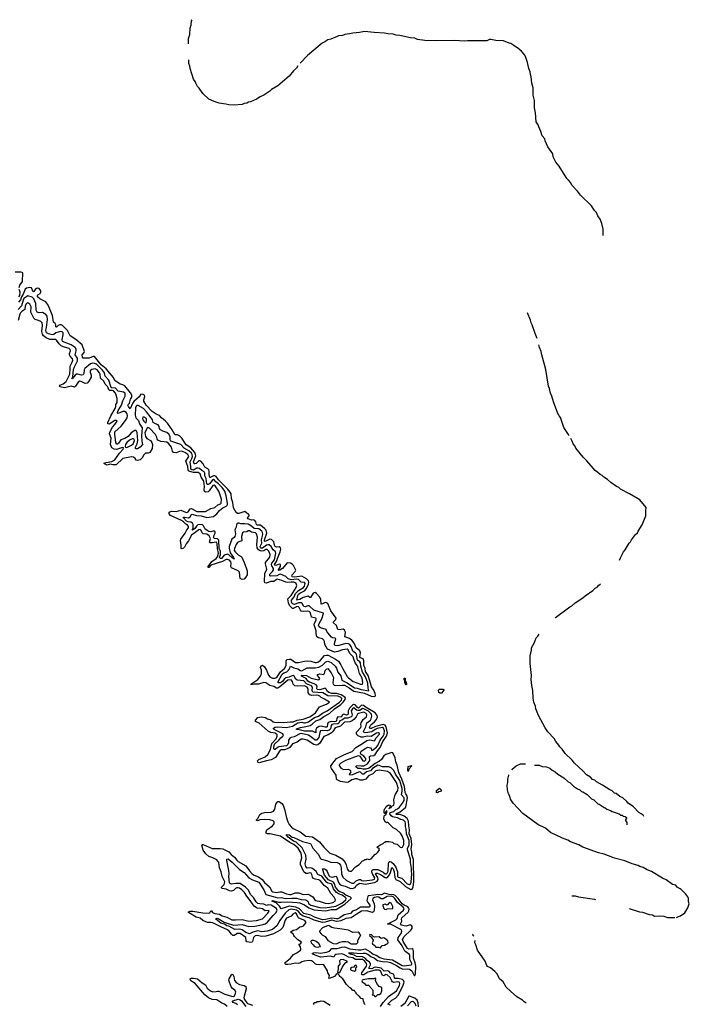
# Model space of a CAD drawing. Extents: x 2470790 to 2659118, y 702284 to 849036.
# Tile 98 of 154: x 2525992 to 2536060, y 806693 to 821490. Entities that reach past the tile are written whole.
import ezdxf

# ---------------------------------------------------------------- set-up
doc = ezdxf.new("R2010")
doc.units = 0

msp = doc.modelspace()

# ---------------------------------------------------------------- linework, layer by layer
at = {"layer": '0CON10XD'}
for points in [[(2528531, 821126), (2528531, 821205), (2528552, 821268), (2528555, 821365), (2528572, 821408), (2528575, 821475), (2528583, 821490)], [(2534763, 818248), (2534765, 818255), (2534764, 818344), (2534746, 818426), (2534721, 818491), (2534685, 818544), (2534663, 818593), (2534635, 818623), (2534591, 818691), (2534422, 818855), (2534381, 818911), (2534295, 819005), (2534278, 819038), (2534246, 819076), (2534218, 819105), (2534101, 819291), (2534055, 819348), (2534015, 819429), (2534006, 819476), (2533935, 819580), (2533895, 819668), (2533888, 819698), (2533850, 819745), (2533829, 819809), (2533795, 819881), (2533789, 819909), (2533755, 819955), (2533748, 820088), (2533733, 820165), (2533730, 820275), (2533712, 820355), (2533710, 820465), (2533692, 820535), (2533682, 820632), (2533671, 820665), (2533667, 820707), (2533645, 820757), (2533628, 820848), (2533604, 820924), (2533587, 820957), (2533539, 821019), (2533515, 821033), (2533478, 821068), (2533456, 821075), (2533424, 821104), (2533375, 821131), (2533351, 821135), (2533265, 821171), (2533150, 821175), (2533075, 821192), (2533055, 821191), (2533015, 821171), (2532725, 821172), (2532675, 821165), (2532535, 821175), (2532265, 821173), (2532082, 821175), (2531975, 821194), (2531931, 821211), (2531868, 821215), (2531710, 821250), (2531650, 821255), (2531605, 821271), (2531528, 821275), (2531475, 821289), (2531320, 821295), (2531175, 821311), (2531102, 821295), (2531001, 821289), (2530952, 821275), (2530883, 821267), (2530845, 821254), (2530785, 821249), (2530765, 821235), (2530669, 821195), (2530625, 821186), (2530580, 821155), (2530541, 821139), (2530318, 820952), (2530208, 820835)], [(2530173, 820794), (2530155, 820761), (2530111, 820719), (2530045, 820641), (2529872, 820495), (2529777, 820443), (2529755, 820418), (2529665, 820357), (2529609, 820331), (2529555, 820296), (2529461, 820255), (2529430, 820250), (2529405, 820235), (2529365, 820229), (2529339, 820215), (2529214, 820204), (2529135, 820208), (2529091, 820221), (2528993, 820235), (2528915, 820258), (2528836, 820295), (2528745, 820382), (2528692, 820462), (2528665, 820485), (2528638, 820535), (2528631, 820561), (2528605, 820596), (2528557, 820755), (2528551, 820791), (2528535, 820832), (2528534, 820889)], [(2525983, 817467), (2525995, 817500), (2526033, 817555), (2526037, 817685), (2526016, 817696), (2525925, 817695)], [(2530327, 812825), (2530252, 812808), (2530202, 812775), (2530158, 812765), (2530174, 812835), (2530184, 812855), (2530205, 812872), (2530275, 812905), (2530305, 812943), (2530334, 813005), (2530337, 813035), (2530332, 813055), (2530306, 813086), (2530235, 813128), (2530125, 813112), (2530089, 813119), (2530084, 813125), (2530091, 813145), (2530135, 813195), (2530142, 813215), (2530109, 813289), (2530090, 813310), (2530065, 813322), (2530015, 813330), (2529945, 813243), (2529905, 813217), (2529882, 813212), (2529877, 813215), (2529881, 813225), (2529912, 813275), (2529912, 813305), (2529895, 813310), (2529845, 813288), (2529830, 813295), (2529824, 813305), (2529853, 813347), (2529868, 813392), (2529909, 813495), (2529917, 813535), (2529912, 813555), (2529895, 813566), (2529855, 813565), (2529835, 813575), (2529824, 813595), (2529814, 813645), (2529777, 813677), (2529755, 813681), (2529685, 813648), (2529675, 813653), (2529674, 813675), (2529708, 813775), (2529697, 813817), (2529675, 813845), (2529615, 813893), (2529565, 813896), (2529555, 813902), (2529541, 813945), (2529525, 813966), (2529505, 813972), (2529475, 813969), (2529425, 813991), (2529418, 814005), (2529444, 814035), (2529444, 814045), (2529434, 814055), (2529375, 814097), (2529285, 814069), (2529265, 814071), (2529245, 814084), (2529206, 814155), (2529197, 814235), (2529179, 814295), (2529170, 814365), (2529158, 814388), (2529118, 814438), (2528979, 814575), (2528945, 814625), (2528925, 814636), (2528905, 814637), (2528855, 814608), (2528851, 814611), (2528839, 814655), (2528842, 814705), (2528836, 814725), (2528821, 814741), (2528775, 814765), (2528751, 814815), (2528715, 814857), (2528702, 814862), (2528685, 814859), (2528645, 814822), (2528625, 814814), (2528615, 814816), (2528606, 814845), (2528638, 814935), (2528636, 814956), (2528623, 814985), (2528566, 815056), (2528495, 815101), (2528429, 815199), (2528397, 815237), (2528365, 815252), (2528335, 815251), (2528325, 815256), (2528287, 815327), (2528216, 815425), (2528185, 815455), (2528125, 815505), (2528095, 815543), (2528045, 815564), (2527985, 815601), (2527896, 815695), (2527860, 815755), (2527858, 815775), (2527874, 815825), (2527867, 815847), (2527849, 815859), (2527815, 815861), (2527790, 815820), (2527709, 815751), (2527689, 815721), (2527655, 815640), (2527626, 815676), (2527620, 815695), (2527622, 815705), (2527642, 815728), (2527660, 815785), (2527678, 815815), (2527676, 815846), (2527660, 815880), (2527575, 815987), (2527545, 816005), (2527505, 816015), (2527425, 816068), (2527401, 816115), (2527292, 816242), (2527215, 816305), (2527115, 816426), (2527095, 816427), (2527035, 816405), (2526945, 816401), (2526935, 816418), (2526933, 816455), (2526962, 816488), (2526968, 816505), (2526933, 816605), (2526834, 816684), (2526750, 816740), (2526710, 816820), (2526635, 816895), (2526615, 816905), (2526595, 816905), (2526569, 816895), (2526545, 816870), (2526535, 816873), (2526536, 816905), (2526526, 816925), (2526501, 816945), (2526484, 817045), (2526419, 817199), (2526385, 817249), (2526345, 817271), (2526295, 817293), (2526262, 817325), (2526258, 817345), (2526263, 817357), (2526302, 817375), (2526311, 817395), (2526308, 817415), (2526285, 817448), (2526265, 817454), (2526245, 817448), (2526224, 817435), (2526206, 817404), (2526195, 817402), (2526168, 817458), (2526145, 817466), (2526095, 817456), (2526072, 817438), (2526045, 817367), (2526017, 817323), (2526005, 817280), (2525975, 817243)], [(2525981, 817325), (2525994, 817345), (2525999, 817395), (2525985, 817435)], [(2526605, 816802), (2526535, 816786), (2526505, 816760), (2526485, 816753), (2526425, 816768), (2526395, 816785), (2526385, 816825), (2526396, 816865), (2526410, 816985), (2526406, 817036), (2526385, 817058), (2526335, 817089), (2526285, 817084), (2526255, 817095), (2526240, 817125), (2526236, 817226), (2526205, 817296), (2526179, 817319), (2526115, 817339), (2526055, 817301), (2526042, 817275), (2526021, 817189), (2525967, 817135)], [(2529119, 813379), (2529095, 813379), (2529043, 813347), (2528868, 813292), (2528835, 813256), (2528825, 813260), (2528826, 813275), (2528882, 813348), (2528948, 813395), (2528965, 813419), (2528980, 813475), (2528964, 813545), (2528963, 813613), (2528955, 813633), (2528945, 813640), (2528885, 813627), (2528855, 813627), (2528848, 813638), (2528860, 813695), (2528843, 813735), (2528805, 813756), (2528751, 813765), (2528738, 813778), (2528721, 813815), (2528705, 813828), (2528685, 813826), (2528575, 813744), (2528531, 813659), (2528495, 813615), (2528470, 813565), (2528455, 813548), (2528435, 813536), (2528422, 813542), (2528421, 813591), (2528412, 813665), (2528416, 813685), (2528482, 813775), (2528504, 813826), (2528529, 813855), (2528528, 813875), (2528515, 813893), (2528488, 813908), (2528454, 813945), (2528425, 813965), (2528259, 814039), (2528238, 814065), (2528242, 814088), (2528274, 814106), (2528345, 814101), (2528415, 814120), (2528485, 814087), (2528506, 814084), (2528525, 814092), (2528555, 814137), (2528575, 814146), (2528655, 814099), (2528785, 814098), (2528867, 814143), (2528925, 814161), (2528973, 814197), (2529012, 814215), (2529019, 814225), (2529028, 814285), (2528987, 814405), (2528932, 814485), (2528915, 814495), (2528895, 814490), (2528842, 814408), (2528825, 814396), (2528785, 814388), (2528772, 814402), (2528767, 814425), (2528770, 814475), (2528759, 814555), (2528723, 814613), (2528708, 814665), (2528675, 814687), (2528605, 814686), (2528548, 814698), (2528530, 814710), (2528523, 814725), (2528522, 814775), (2528491, 814855), (2528534, 814925), (2528521, 814955), (2528475, 814987), (2528425, 815006), (2528397, 815003), (2528345, 814980), (2528307, 814987), (2528292, 815005), (2528276, 815066), (2528235, 815117), (2528205, 815141), (2528165, 815148), (2528112, 815152), (2528071, 815171), (2528058, 815185), (2528053, 815215), (2528034, 815255), (2527945, 815353), (2527915, 815360), (2527876, 815285), (2527883, 815225), (2527905, 815196), (2527957, 815165), (2527978, 815135), (2527988, 815105), (2527982, 815045), (2527947, 814985), (2527925, 814976), (2527885, 814975), (2527861, 814949), (2527836, 814904), (2527805, 814878), (2527765, 814864), (2527745, 814870), (2527727, 814897), (2527705, 814914), (2527675, 814920), (2527545, 814894), (2527445, 814801), (2527395, 814799), (2527352, 814808), (2527305, 814795), (2527265, 814815), (2527257, 814825), (2527294, 814834), (2527379, 814851), (2527423, 814875), (2527492, 814978), (2527546, 815035), (2527554, 815054), (2527545, 815059), (2527525, 815055), (2527449, 815031), (2527415, 815034), (2527378, 815058), (2527356, 815105), (2527368, 815202), (2527344, 815265), (2527348, 815292), (2527386, 815364), (2527425, 815406), (2527458, 815458), (2527449, 815469), (2527425, 815465), (2527335, 815414), (2527319, 815419), (2527315, 815435), (2527363, 815535), (2527428, 815645), (2527438, 815675), (2527440, 815705), (2527458, 815735), (2527458, 815795), (2527441, 815845), (2527432, 815875), (2527405, 815911), (2527385, 815918), (2527345, 815918), (2527330, 815925), (2527315, 815975), (2527277, 816015), (2527255, 816059), (2527205, 816105), (2527200, 816165), (2527193, 816185), (2527155, 816229), (2527125, 816243), (2527076, 816235), (2527052, 816215), (2527050, 816195), (2527066, 816146), (2527065, 816120), (2527032, 816058), (2527005, 816029), (2526975, 816025), (2526915, 816054), (2526895, 816056), (2526871, 816045), (2526829, 815981), (2526815, 815969), (2526765, 815982), (2526665, 815958), (2526600, 815975), (2526590, 815985), (2526594, 815996), (2526645, 816017), (2526690, 816055), (2526748, 816165), (2526749, 816241), (2526751, 816285), (2526782, 816345), (2526789, 816375), (2526785, 816395), (2526751, 816431), (2526742, 816455), (2526741, 816475), (2526756, 816515), (2526751, 816535), (2526735, 816549), (2526653, 816573), (2526615, 816591), (2526587, 816617), (2526547, 816675), (2526535, 816683), (2526445, 816685), (2526389, 816709), (2526349, 816739), (2526333, 816765), (2526325, 816805), (2526336, 816896), (2526332, 816932), (2526308, 816955), (2526275, 816971), (2526225, 816982), (2526203, 817003), (2526161, 817095), (2526163, 817175), (2526147, 817217), (2526114, 817234), (2526095, 817224), (2526075, 817189), (2526068, 817135), (2526022, 817105), (2526005, 817085), (2525996, 817064), (2525970, 816970)], [(2533771, 816699), (2533740, 816775), (2533696, 816906), (2533681, 816935), (2533673, 816975), (2533629, 817084)], [(2531675, 809631), (2531705, 809655), (2531750, 809715), (2531771, 809755), (2531775, 809795), (2531731, 809841), (2531744, 809895), (2531745, 809935), (2531708, 810055), (2531640, 810150), (2531616, 810206), (2531578, 810248), (2531542, 810262), (2531445, 810261), (2531395, 810284), (2531375, 810286), (2531295, 810235), (2531268, 810202), (2531205, 810185), (2531165, 810152), (2531145, 810154), (2531115, 810183), (2531095, 810185), (2530995, 810144), (2530955, 810135), (2530950, 810145), (2530975, 810185), (2530964, 810205), (2530935, 810220), (2530864, 810216), (2530831, 810235), (2530800, 810280), (2530800, 810295), (2530825, 810322), (2530895, 810363), (2531085, 810431), (2531105, 810422), (2531152, 810352), (2531175, 810349), (2531194, 810365), (2531195, 810385), (2531165, 810422), (2531122, 810452), (2531117, 810475), (2531125, 810495), (2531195, 810545), (2531225, 810556), (2531265, 810549), (2531278, 810535), (2531284, 810514), (2531295, 810511), (2531355, 810558), (2531379, 810585), (2531410, 810665), (2531455, 810721), (2531473, 810755), (2531478, 810805), (2531464, 810844), (2531445, 810853), (2531365, 810837), (2531335, 810824), (2531285, 810787), (2531195, 810775), (2531166, 810776), (2531159, 810795), (2531195, 810865), (2531210, 810925), (2531265, 810964), (2531278, 810982), (2531286, 811025), (2531281, 811055), (2531235, 811099), (2531165, 811133), (2531145, 811137), (2531105, 811111), (2531078, 811108), (2531058, 811115), (2531015, 811147), (2530994, 811135), (2530975, 811105), (2530992, 811045), (2530987, 811025), (2530976, 811015), (2530925, 810993), (2530875, 810993), (2530845, 810970), (2530805, 810955), (2530790, 810920), (2530775, 810907), (2530705, 810903), (2530685, 810896), (2530677, 810883), (2530667, 810835), (2530645, 810811), (2530613, 810803), (2530541, 810809), (2530517, 810803), (2530503, 810777), (2530488, 810702), (2530455, 810662), (2530434, 810664), (2530386, 810705), (2530335, 810737), (2530225, 810761), (2530205, 810757), (2530119, 810711), (2530075, 810704), (2530055, 810693), (2530036, 810665), (2530034, 810625), (2530025, 810598), (2530005, 810578), (2529888, 810562), (2529867, 810553), (2529835, 810524), (2529825, 810523), (2529815, 810531), (2529813, 810553), (2529824, 810605), (2529894, 810666), (2529920, 810700), (2529949, 810725), (2529958, 810745), (2529948, 810758), (2529820, 810825), (2529809, 810835), (2529809, 810845), (2529832, 810858), (2529870, 810865), (2530005, 810852), (2530093, 810875), (2530175, 810923), (2530235, 810933), (2530262, 810925), (2530285, 810921), (2530335, 810937), (2530372, 810968), (2530425, 811001), (2530485, 811022), (2530545, 811070), (2530615, 811103), (2530801, 811235), (2530830, 811265), (2530837, 811287), (2530815, 811311), (2530775, 811324), (2530625, 811328), (2530552, 811372), (2530401, 811385), (2530390, 811405), (2530397, 811457), (2530381, 811481), (2530305, 811509), (2530263, 811555), (2530165, 811565), (2530145, 811581), (2530118, 811625), (2530105, 811634), (2530075, 811625), (2530045, 811609), (2529992, 811598), (2529969, 811581), (2529942, 811545), (2529915, 811526), (2529885, 811522), (2529875, 811535), (2529939, 811655), (2529965, 811677), (2530008, 811692), (2530050, 811735), (2530065, 811775), (2530112, 811752), (2530175, 811735), (2530215, 811709), (2530235, 811706), (2530315, 811748), (2530435, 811750), (2530488, 811762), (2530545, 811791), (2530595, 811842), (2530625, 811850), (2530675, 811828), (2530736, 811775), (2530757, 811745), (2530777, 811685), (2530819, 811629), (2530837, 811565), (2530915, 811522), (2531025, 811451), (2531065, 811446), (2531125, 811424), (2531242, 811405), (2531232, 811442), (2531225, 811518), (2531191, 811615), (2531148, 811685), (2531121, 811775), (2531115, 811825), (2531108, 811838), (2531072, 811865), (2531054, 811955), (2531042, 811972), (2531001, 812001), (2530978, 812068), (2530955, 812098), (2530935, 812108), (2530895, 812113), (2530775, 812081), (2530737, 812087), (2530727, 812097), (2530725, 812115), (2530745, 812186), (2530735, 812195), (2530695, 812200), (2530679, 812209), (2530625, 812274), (2530609, 812295), (2530598, 812328), (2530515, 812350), (2530495, 812365), (2530487, 812385), (2530494, 812415), (2530536, 812485), (2530562, 812565), (2530559, 812569), (2530415, 812618), (2530345, 812682), (2530325, 812684), (2530285, 812668), (2530265, 812671), (2530239, 812715), (2530225, 812725), (2530185, 812725), (2530125, 812703), (2530105, 812706), (2530088, 812718), (2530081, 812735), (2530081, 812765), (2530121, 812815), (2530137, 812865), (2530185, 812912), (2530259, 812955), (2530275, 812977), (2530286, 813016), (2530275, 813034), (2530225, 813036), (2530186, 813076), (2530155, 813080), (2530075, 813073), (2530031, 813085), (2529995, 813120), (2529915, 813155), (2529895, 813152), (2529857, 813133), (2529765, 813125), (2529752, 813132), (2529754, 813156), (2529795, 813195), (2529808, 813225), (2529807, 813245), (2529781, 813285), (2529776, 813305), (2529784, 813325), (2529825, 813375), (2529845, 813475), (2529836, 813495), (2529804, 813524), (2529775, 813573), (2529745, 813600), (2529725, 813600), (2529705, 813591), (2529645, 813546), (2529625, 813546), (2529613, 813555), (2529610, 813575), (2529631, 813625), (2529629, 813675), (2529649, 813755), (2529645, 813785), (2529632, 813805), (2529587, 813837), (2529515, 813845), (2529478, 813878), (2529425, 813907), (2529375, 813916), (2529315, 813913), (2529292, 813922), (2529275, 813926), (2529254, 813906), (2529248, 813862), (2529225, 813825), (2529238, 813765), (2529227, 813723), (2529215, 813706), (2529182, 813685), (2529141, 813575), (2529140, 813550), (2529158, 813478), (2529205, 813409), (2529215, 813382), (2529185, 813401), (2529139, 813449), (2529115, 813459), (2529067, 813443), (2529025, 813395), (2529005, 813392), (2528997, 813415), (2529010, 813455), (2529012, 813502), (2528993, 813545), (2528987, 813667), (2528965, 813688), (2528915, 813691), (2528910, 813705), (2528911, 813735), (2528929, 813775), (2528931, 813795), (2528915, 813808), (2528865, 813793), (2528835, 813797), (2528780, 813835), (2528755, 813885), (2528739, 813899), (2528695, 813902), (2528673, 813897), (2528650, 813880), (2528625, 813843), (2528590, 813820), (2528587, 813825), (2528600, 813845), (2528599, 813905), (2528592, 813922), (2528565, 813940), (2528524, 813945), (2528501, 813955), (2528456, 814005), (2528456, 814014), (2528475, 814015), (2528528, 814002), (2528553, 814017), (2528575, 814055), (2528585, 814057), (2528650, 814040), (2528722, 814035), (2528805, 814011), (2528905, 814024), (2528958, 814062), (2528995, 814116), (2529048, 814155), (2529107, 814185), (2529117, 814203), (2529117, 814225), (2529097, 814335), (2529074, 814405), (2529035, 814458), (2528980, 814515), (2528940, 814545), (2528922, 814572), (2528905, 814579), (2528885, 814567), (2528845, 814517), (2528825, 814503), (2528815, 814503), (2528804, 814515), (2528794, 814594), (2528774, 814635), (2528777, 814675), (2528766, 814695), (2528729, 814715), (2528695, 814745), (2528675, 814752), (2528655, 814752), (2528605, 814720), (2528579, 814725), (2528566, 814735), (2528566, 814775), (2528553, 814845), (2528580, 814895), (2528590, 814925), (2528586, 814955), (2528573, 814975), (2528535, 815011), (2528463, 815053), (2528415, 815108), (2528265, 815154), (2528253, 815175), (2528256, 815225), (2528235, 815259), (2528205, 815286), (2528145, 815305), (2528110, 815325), (2528092, 815345), (2528087, 815375), (2528073, 815403), (2528032, 815418), (2528001, 815435), (2527987, 815475), (2527956, 815526), (2527900, 815599), (2527854, 815645), (2527775, 815691), (2527755, 815691), (2527745, 815684), (2527735, 815655), (2527727, 815545), (2527740, 815505), (2527776, 815466), (2527793, 815415), (2527834, 815355), (2527825, 815235), (2527828, 815158), (2527837, 815105), (2527803, 815065), (2527765, 815041), (2527745, 815039), (2527735, 815048), (2527734, 815065), (2527757, 815115), (2527768, 815165), (2527758, 815288), (2527745, 815315), (2527725, 815317), (2527668, 815282), (2527622, 815225), (2527572, 815198), (2527514, 815176), (2527480, 815125), (2527465, 815113), (2527453, 815113), (2527437, 815137), (2527421, 815259), (2527425, 815295), (2527518, 815382), (2527585, 815465), (2527607, 815505), (2527611, 815535), (2527607, 815565), (2527595, 815587), (2527575, 815603), (2527545, 815603), (2527475, 815572), (2527465, 815575), (2527462, 815585), (2527471, 815615), (2527524, 815695), (2527545, 815764), (2527578, 815832), (2527580, 815875), (2527555, 815893), (2527475, 815905), (2527434, 815954), (2527378, 815958), (2527365, 815964), (2527332, 816075), (2527277, 816135), (2527269, 816185), (2527239, 816225), (2527145, 816312), (2527115, 816325), (2527085, 816326), (2527055, 816316), (2526972, 816248), (2526963, 816227), (2526959, 816175), (2526946, 816154), (2526923, 816147), (2526865, 816165), (2526845, 816161), (2526824, 816146), (2526785, 816096), (2526780, 816100), (2526775, 816092), (2526789, 816121), (2526803, 816235), (2526814, 816275), (2526863, 816365), (2526859, 816405), (2526827, 816455), (2526840, 816515), (2526840, 816545), (2526828, 816565), (2526765, 816604), (2526635, 816654), (2526630, 816685), (2526645, 816755), (2526645, 816782), (2526630, 816800), (2526605, 816802)], [(2534254, 815237), (2534244, 815254), (2534175, 815360), (2534123, 815513), (2534104, 815535), (2534085, 815574), (2534016, 815745), (2533992, 815832), (2533973, 815875), (2533959, 815949), (2533945, 815985), (2533902, 816232), (2533843, 816455), (2533835, 816505), (2533806, 816565), (2533797, 816605)], [(2527885, 815434), (2527895, 815438), (2527901, 815455), (2527898, 815495), (2527865, 815518), (2527845, 815518), (2527840, 815495), (2527846, 815475), (2527859, 815455), (2527885, 815434)], [(2527605, 815063), (2527675, 815096), (2527700, 815115), (2527718, 815165), (2527715, 815184), (2527705, 815193), (2527685, 815191), (2527645, 815171), (2527605, 815135), (2527585, 815105), (2527577, 815075), (2527584, 815064), (2527605, 815063)], [(2535012, 813366), (2535027, 813405), (2535070, 813495), (2535096, 813524), (2535155, 813625), (2535177, 813643), (2535192, 813675), (2535253, 813755), (2535280, 813780), (2535289, 813805), (2535349, 813901), (2535405, 814035), (2535405, 814125), (2535412, 814145), (2535410, 814160), (2535314, 814274), (2535163, 814363), (2535023, 814435), (2535000, 814460), (2534967, 814475), (2534882, 814535), (2534830, 814580), (2534775, 814615), (2534752, 814642), (2534720, 814655), (2534687, 814687), (2534643, 814715), (2534520, 814860), (2534462, 814915), (2534355, 815052), (2534337, 815087), (2534315, 815115), (2534298, 815158), (2534277, 815196)], [(2528795, 809073), (2528885, 809035), (2529004, 809034), (2529045, 809028), (2529136, 808985), (2529170, 808945), (2529224, 808905), (2529255, 808857), (2529275, 808838), (2529394, 808774), (2529445, 808701), (2529487, 808655), (2529515, 808636), (2529585, 808607), (2529637, 808567), (2529675, 808525), (2529749, 808459), (2529785, 808395), (2529796, 808386), (2529855, 808375), (2529905, 808384), (2529932, 808382), (2530005, 808353), (2530055, 808343), (2530076, 808345), (2530135, 808371), (2530189, 808369), (2530255, 808344), (2530325, 808348), (2530351, 808341), (2530399, 808309), (2530435, 808254), (2530495, 808241), (2530585, 808211), (2530635, 808210), (2530702, 808225), (2530735, 808243), (2530742, 808265), (2530722, 808305), (2530671, 808361), (2530625, 808439), (2530570, 808480), (2530508, 808555), (2530490, 808565), (2530435, 808572), (2530412, 808582), (2530395, 808605), (2530386, 808645), (2530374, 808665), (2530355, 808671), (2530321, 808659), (2530295, 808658), (2530263, 808683), (2530214, 808795), (2530214, 808825), (2530235, 808895), (2530223, 808965), (2530181, 809039), (2530116, 809095), (2530054, 809124), (2529915, 809218), (2529755, 809255), (2529716, 809256), (2529699, 809265), (2529696, 809285), (2529708, 809315), (2529795, 809377), (2529817, 809403), (2529820, 809435), (2529805, 809452), (2529755, 809467), (2529675, 809471), (2529605, 809465), (2529575, 809452), (2529553, 809455), (2529551, 809465), (2529573, 809487), (2529604, 809545), (2529631, 809565), (2529675, 809577), (2529775, 809580), (2529806, 809594), (2529830, 809625), (2529845, 809699), (2529875, 809739), (2529895, 809740), (2529935, 809711), (2529952, 809685), (2529976, 809626), (2530002, 809495), (2530022, 809435), (2530043, 809393), (2530077, 809357), (2530105, 809335), (2530207, 809287), (2530292, 809222), (2530395, 809211), (2530502, 809135), (2530565, 809053), (2530655, 808966), (2530744, 808934), (2530840, 808880), (2530886, 808825), (2530901, 808791), (2530915, 808728), (2530935, 808701), (2530957, 808693), (2530980, 808695), (2531041, 808759), (2531095, 808792), (2531145, 808850), (2531167, 808853), (2531183, 808867), (2531205, 808872), (2531215, 808878), (2531245, 808870), (2531275, 808882), (2531335, 808950), (2531345, 808950), (2531379, 808981), (2531402, 809015), (2531395, 809032), (2531360, 809055), (2531423, 809097), (2531455, 809110), (2531475, 809130), (2531485, 809130), (2531495, 809140), (2531542, 809142), (2531595, 809128), (2531618, 809108), (2531665, 809100), (2531715, 809057), (2531735, 809048), (2531746, 809055), (2531766, 809095), (2531768, 809155), (2531744, 809225), (2531719, 809265), (2531655, 809319), (2531607, 809347), (2531535, 809417), (2531515, 809430), (2531505, 809422), (2531491, 809431), (2531468, 809475), (2531470, 809525), (2531482, 809538), (2531495, 809540), (2531517, 809597), (2531508, 809602), (2531497, 809593), (2531487, 809563), (2531482, 809562), (2531472, 809575), (2531472, 809605), (2531483, 809637), (2531498, 809652), (2531500, 809665), (2531535, 809690), (2531560, 809685), (2531558, 809652), (2531540, 809635), (2531545, 809630), (2531550, 809640), (2531575, 809650), (2531589, 809671), (2531615, 809688), (2531624, 809715), (2531616, 809764), (2531633, 809827), (2531641, 809849), (2531680, 809905), (2531684, 809945), (2531655, 810026), (2531565, 810164), (2531524, 810194), (2531395, 810211), (2531345, 810200), (2531301, 810159), (2531235, 810125), (2531195, 810079), (2531145, 810061), (2531112, 810062), (2531065, 810081), (2531042, 810082), (2530986, 810065), (2530936, 810034), (2530913, 810027), (2530815, 810042), (2530767, 810065), (2530756, 810076), (2530752, 810135), (2530680, 810235), (2530670, 810255), (2530669, 810275), (2530753, 810385), (2530875, 810447), (2530989, 810491), (2531045, 810555), (2531145, 810614), (2531210, 810660), (2531255, 810668), (2531325, 810651), (2531352, 810698), (2531402, 810755), (2531404, 810765), (2531385, 810775), (2531355, 810767), (2531275, 810720), (2531215, 810721), (2531155, 810706), (2531125, 810709), (2531080, 810730), (2531056, 810755), (2531057, 810785), (2531120, 810855), (2531125, 810875), (2531120, 810905), (2531126, 810925), (2531155, 810975), (2531205, 811012), (2531213, 811045), (2531203, 811065), (2531165, 811082), (2531085, 811063), (2531072, 811055), (2531049, 811011), (2531017, 810973), (2530989, 810951), (2530955, 810937), (2530875, 810932), (2530818, 810872), (2530735, 810846), (2530699, 810791), (2530679, 810771), (2530629, 810741), (2530563, 810717), (2530503, 810617), (2530477, 810593), (2530455, 810588), (2530417, 810597), (2530315, 810662), (2530255, 810680), (2530225, 810679), (2530165, 810632), (2530095, 810610), (2530056, 810554), (2530038, 810542), (2529975, 810520), (2529925, 810520), (2529906, 810514), (2529838, 810402), (2529771, 810369), (2529705, 810351), (2529595, 810320), (2529571, 810331), (2529569, 810351), (2529589, 810371), (2529685, 810412), (2529725, 810447), (2529765, 810524), (2529782, 810615), (2529850, 810685), (2529863, 810725), (2529863, 810745), (2529835, 810767), (2529770, 810780), (2529728, 810798), (2529595, 810918), (2529537, 810945), (2529536, 810965), (2529575, 811004), (2529625, 811015), (2529689, 811005), (2529719, 810985), (2529768, 810968), (2529805, 810939), (2529825, 810931), (2529964, 810926), (2530065, 810936), (2530105, 810938), (2530165, 810963), (2530255, 810978), (2530352, 811015), (2530438, 811072), (2530499, 811165), (2530606, 811205), (2530651, 811235), (2530575, 811281), (2530523, 811303), (2530505, 811325), (2530485, 811334), (2530455, 811339), (2530385, 811335), (2530354, 811344), (2530328, 811375), (2530330, 811435), (2530315, 811461), (2530275, 811478), (2530175, 811472), (2530128, 811478), (2530105, 811504), (2530094, 811545), (2530075, 811569), (2530025, 811565), (2529902, 811465), (2529875, 811446), (2529855, 811443), (2529815, 811467), (2529755, 811485), (2529695, 811523), (2529665, 811530), (2529585, 811503), (2529516, 811504), (2529473, 811495), (2529467, 811505), (2529575, 811573), (2529614, 811625), (2529629, 811665), (2529627, 811717), (2529614, 811755), (2529622, 811778), (2529645, 811789), (2529674, 811765), (2529705, 811716), (2529732, 811642), (2529753, 811615), (2529795, 811596), (2529824, 811594), (2529845, 811601), (2529865, 811616), (2529912, 811688), (2529978, 811745), (2529999, 811791), (2529999, 811855), (2530015, 811874), (2530045, 811881), (2530068, 811878), (2530141, 811831), (2530185, 811828), (2530275, 811851), (2530325, 811853), (2530369, 811849), (2530435, 811831), (2530455, 811832), (2530485, 811842), (2530517, 811863), (2530575, 811934), (2530605, 811942), (2530629, 811939), (2530742, 811882), (2530785, 811852), (2530823, 811795), (2530845, 811745), (2530915, 811619), (2530935, 811598), (2531005, 811546), (2531115, 811504), (2531135, 811502), (2531145, 811506), (2531151, 811525), (2531142, 811595), (2531103, 811663), (2531075, 811764), (2531065, 811786), (2531034, 811824), (2531015, 811881), (2531004, 811915), (2530954, 811964), (2530929, 812019), (2530915, 812030), (2530845, 812022), (2530777, 811993), (2530725, 811986), (2530621, 812031), (2530582, 812102), (2530576, 812145), (2530565, 812168), (2530543, 812185), (2530485, 812201), (2530461, 812215), (2530448, 812265), (2530448, 812305), (2530422, 812395), (2530427, 812423), (2530450, 812465), (2530452, 812485), (2530445, 812495), (2530381, 812511), (2530366, 812575), (2530345, 812597), (2530315, 812602), (2530255, 812594), (2530223, 812603), (2530212, 812615), (2530195, 812655), (2530179, 812669), (2530155, 812666), (2530105, 812640), (2530092, 812642), (2530049, 812685), (2530034, 812726), (2530024, 812785), (2530075, 812835), (2530151, 812955), (2530158, 812985), (2530147, 813015), (2530135, 813028), (2530115, 813036), (2530075, 813038), (2530025, 813030), (2529995, 813035), (2529935, 813062), (2529865, 813080), (2529846, 813074), (2529815, 813045), (2529765, 813045), (2529705, 813022), (2529680, 813025), (2529672, 813045), (2529680, 813165), (2529709, 813235), (2529688, 813315), (2529690, 813335), (2529752, 813415), (2529759, 813455), (2529740, 813505), (2529715, 813527), (2529695, 813529), (2529661, 813509), (2529635, 813504), (2529609, 813509), (2529583, 813523), (2529564, 813554), (2529560, 813605), (2529568, 813715), (2529552, 813765), (2529537, 813777), (2529479, 813789), (2529445, 813809), (2529429, 813811), (2529405, 813795), (2529355, 813789), (2529340, 813780), (2529325, 813725), (2529334, 813656), (2529285, 813643), (2529265, 813632), (2529246, 813605), (2529220, 813545), (2529219, 813515), (2529235, 813488), (2529275, 813448), (2529324, 813424), (2529333, 813413), (2529369, 813335), (2529397, 813255), (2529410, 813205), (2529412, 813145), (2529389, 813105), (2529366, 813084), (2529335, 813079), (2529305, 813093), (2529295, 813185), (2529275, 813206), (2529176, 813255), (2529168, 813275), (2529172, 813325), (2529167, 813345), (2529145, 813366), (2529119, 813379)], [(2534045, 812502), (2534048, 812504), (2534262, 812665), (2534296, 812684), (2534345, 812726), (2534459, 812801), (2534496, 812834), (2534608, 812912), (2534645, 812945), (2534677, 812963), (2534695, 812985), (2534726, 813010)], [(2531565, 806682), (2531527, 806695), (2531585, 806755), (2531644, 806786), (2531685, 806831), (2531752, 806965), (2531772, 807025), (2531765, 807053), (2531747, 807067), (2531685, 807080), (2531635, 807080), (2531628, 807088), (2531622, 807125), (2531612, 807145), (2531565, 807163), (2531546, 807186), (2531525, 807198), (2531472, 807192), (2531425, 807235), (2531345, 807250), (2531323, 807247), (2531285, 807227), (2531249, 807229), (2531244, 807235), (2531265, 807285), (2531265, 807305), (2531252, 807325), (2531215, 807353), (2531188, 807388), (2531145, 807409), (2531055, 807414), (2531021, 807431), (2530961, 807445), (2530944, 807455), (2530942, 807465), (2531015, 807469), (2531115, 807458), (2531155, 807464), (2531185, 807462), (2531225, 807445), (2531271, 807411), (2531325, 807386), (2531374, 807354), (2531445, 807337), (2531525, 807331), (2531565, 807321), (2531655, 807279), (2531712, 807242), (2531755, 807223), (2531825, 807228), (2531855, 807221), (2531886, 807196), (2531925, 807126), (2531935, 807125), (2531942, 807148), (2531947, 807265), (2531936, 807315), (2531912, 807385), (2531913, 807483), (2531906, 807515), (2531895, 807527), (2531845, 807520), (2531825, 807534), (2531759, 807635), (2531750, 807665), (2531775, 807714), (2531875, 807807), (2531891, 807835), (2531892, 807865), (2531885, 807876), (2531865, 807886), (2531805, 807870), (2531775, 807873), (2531734, 807885), (2531720, 807905), (2531738, 807945), (2531731, 807975), (2531738, 807995), (2531833, 808077), (2531844, 808096), (2531846, 808124), (2531839, 808145), (2531828, 808158), (2531775, 808181), (2531745, 808203), (2531685, 808284), (2531639, 808329), (2531618, 808338), (2531545, 808345), (2531475, 808362), (2531430, 808340), (2531375, 808345), (2531315, 808332), (2531233, 808325), (2531225, 808315), (2531212, 808255), (2531224, 808225), (2531256, 808185), (2531258, 808165), (2531245, 808155), (2531115, 808154), (2531057, 808113), (2530997, 808093), (2530965, 808059), (2530873, 808037), (2530805, 807992), (2530775, 807978), (2530754, 807976), (2530685, 807989), (2530592, 807968), (2530545, 807965), (2530425, 808005), (2530371, 808031), (2530265, 808060), (2530197, 808127), (2530145, 808152), (2530044, 808166), (2529925, 808128), (2529898, 808168), (2529847, 808217), (2529782, 808245), (2529795, 808253), (2529885, 808229), (2529925, 808226), (2530025, 808232), (2530165, 808225), (2530205, 808217), (2530275, 808189), (2530341, 808141), (2530415, 808113), (2530476, 808106), (2530595, 808097), (2530675, 808117), (2530750, 808120), (2530883, 808197), (2530975, 808285), (2530974, 808295), (2530964, 808305), (2530895, 808334), (2530849, 808369), (2530805, 808383), (2530790, 808395), (2530739, 808455), (2530724, 808504), (2530709, 808529), (2530635, 808562), (2530577, 808635), (2530545, 808728), (2530575, 808728), (2530598, 808715), (2530615, 808688), (2530638, 808628), (2530653, 808613), (2530695, 808604), (2530745, 808621), (2530755, 808615), (2530785, 808523), (2530798, 808505), (2530824, 808485), (2530885, 808470), (2530955, 808437), (2530995, 808433), (2531035, 808448), (2531048, 808462), (2531055, 808485), (2531105, 808516), (2531185, 808500), (2531325, 808526), (2531365, 808545), (2531382, 808568), (2531378, 808598), (2531344, 808655), (2531348, 808662), (2531365, 808663), (2531415, 808643), (2531485, 808598), (2531505, 808596), (2531529, 808611), (2531552, 808638), (2531567, 808675), (2531585, 808747), (2531605, 808727), (2531624, 808685), (2531630, 808600), (2531645, 808569), (2531715, 808537), (2531795, 808465), (2531875, 808419), (2531895, 808422), (2531910, 808460), (2531920, 808535), (2531912, 808868), (2531890, 808945), (2531889, 808985), (2531880, 809025), (2531888, 809095), (2531880, 809185), (2531846, 809256), (2531854, 809315), (2531841, 809375), (2531839, 809445), (2531816, 809486), (2531775, 809519), (2531715, 809544), (2531655, 809544), (2531649, 809555), (2531715, 809585), (2531796, 809655), (2531821, 809795), (2531815, 809829), (2531796, 809855), (2531786, 809875), (2531778, 809965), (2531740, 810075), (2531694, 810175), (2531668, 810285), (2531647, 810335), (2531639, 810395), (2531602, 810472), (2531585, 810479), (2531495, 810447), (2531469, 810425), (2531430, 810370), (2531403, 810345), (2531336, 810314), (2531245, 810240), (2531197, 810227), (2531155, 810227), (2531115, 810239), (2531075, 810239), (2531051, 810255), (2531047, 810265), (2531053, 810275), (2531075, 810284), (2531125, 810275), (2531165, 810278), (2531221, 810309), (2531255, 810355), (2531252, 810415), (2531265, 810425), (2531315, 810433), (2531335, 810449), (2531370, 810505), (2531412, 810555), (2531454, 810645), (2531509, 810725), (2531523, 810775), (2531503, 810865), (2531485, 810890), (2531455, 810899), (2531341, 810869), (2531275, 810836), (2531255, 810840), (2531253, 810855), (2531270, 810895), (2531325, 810939), (2531355, 810975), (2531371, 811015), (2531369, 811035), (2531336, 811076), (2531202, 811152), (2531163, 811185), (2531132, 811188), (2531085, 811146), (2531070, 811155), (2531035, 811195), (2531012, 811198), (2530995, 811189), (2530952, 811145), (2530932, 811105), (2530932, 811058), (2530925, 811045), (2530905, 811040), (2530865, 811055), (2530848, 811045), (2530825, 811008), (2530775, 811014), (2530761, 810995), (2530753, 810955), (2530745, 810941), (2530725, 810938), (2530675, 810944), (2530632, 810928), (2530619, 810905), (2530615, 810865), (2530605, 810857), (2530585, 810856), (2530525, 810875), (2530495, 810868), (2530455, 810845), (2530447, 810825), (2530445, 810774), (2530396, 810796), (2530275, 810796), (2530175, 810825), (2530153, 810823), (2530154, 810835), (2530215, 810855), (2530295, 810866), (2530358, 810882), (2530388, 810902), (2530444, 810955), (2530505, 810975), (2530565, 811020), (2530648, 811062), (2530725, 811132), (2530821, 811199), (2530857, 811233), (2530887, 811275), (2530889, 811295), (2530881, 811311), (2530825, 811346), (2530755, 811364), (2530684, 811366), (2530639, 811379), (2530622, 811392), (2530601, 811431), (2530585, 811443), (2530505, 811418), (2530466, 811425), (2530461, 811435), (2530464, 811475), (2530452, 811492), (2530421, 811511), (2530347, 811535), (2530325, 811550), (2530299, 811589), (2530227, 811625), (2530227, 811635), (2530235, 811638), (2530305, 811636), (2530374, 811594), (2530485, 811568), (2530497, 811573), (2530503, 811587), (2530497, 811605), (2530472, 811635), (2530472, 811648), (2530505, 811661), (2530561, 811651), (2530573, 811665), (2530585, 811708), (2530605, 811731), (2530625, 811740), (2530675, 811674), (2530712, 811605), (2530700, 811525), (2530705, 811505), (2530719, 811489), (2530745, 811483), (2530845, 811490), (2530875, 811487), (2530948, 811448), (2531015, 811399), (2531175, 811368), (2531275, 811323), (2531325, 811319), (2531336, 811324), (2531340, 811335), (2531336, 811365), (2531315, 811415), (2531280, 811465), (2531269, 811519), (2531230, 811635), (2531189, 811695), (2531185, 811745), (2531165, 811785), (2531165, 811855), (2531155, 811885), (2531115, 811902), (2531108, 811915), (2531115, 811975), (2531108, 812005), (2531051, 812051), (2531019, 812119), (2530986, 812166), (2530952, 812192), (2530881, 812215), (2530889, 812285), (2530875, 812315), (2530855, 812330), (2530795, 812321), (2530775, 812325), (2530756, 812386), (2530708, 812425), (2530707, 812435), (2530744, 812475), (2530751, 812495), (2530671, 812605), (2530627, 812715), (2530605, 812728), (2530585, 812731), (2530545, 812711), (2530525, 812709), (2530518, 812775), (2530505, 812812), (2530455, 812868), (2530435, 812882), (2530407, 812873), (2530365, 812807), (2530353, 812805), (2530327, 812825)], [(2535375, 809518), (2535364, 809534), (2535338, 809558), (2535302, 809575), (2535220, 809660), (2535143, 809715), (2535122, 809742), (2535058, 809798), (2535014, 809815), (2534959, 809859), (2534935, 809868), (2534902, 809902), (2534865, 809915), (2534756, 809986), (2534663, 810035), (2534640, 810060), (2534605, 810072), (2534575, 810105), (2534515, 810140), (2534460, 810200), (2534333, 810315), (2534301, 810361), (2534195, 810462), (2534150, 810529), (2534115, 810564), (2534100, 810590), (2534055, 810643), (2534028, 810688), (2533935, 810789), (2533895, 810850), (2533790, 811035), (2533754, 811135), (2533746, 811176), (2533720, 811235), (2533710, 811295), (2533707, 811407), (2533692, 811482), (2533683, 811573), (2533686, 811635), (2533669, 811815), (2533668, 811928), (2533687, 812013), (2533689, 812051), (2533728, 812122), (2533755, 812199), (2533783, 812227), (2533803, 812255)], [(2531805, 811490), (2531782, 811525), (2531782, 811562), (2531769, 811585), (2531775, 811596), (2531786, 811595), (2531788, 811555), (2531805, 811530), (2531810, 811505), (2531805, 811490)], [(2532308, 811368), (2532295, 811380), (2532290, 811415), (2532303, 811427), (2532355, 811430), (2532370, 811425), (2532370, 811415), (2532335, 811370), (2532308, 811368)], [(2531835, 810190), (2531827, 810215), (2531833, 810267), (2531885, 810280), (2531886, 810275), (2531843, 810225), (2531835, 810190)], [(2533393, 810216), (2533396, 810225), (2533456, 810275), (2533520, 810305), (2533599, 810305)], [(2533733, 810286), (2533800, 810285), (2533848, 810268), (2533915, 810263), (2533965, 810244), (2534000, 810210), (2534045, 810185), (2534083, 810153), (2534174, 810095), (2534239, 810039), (2534265, 810026), (2534321, 809971), (2534381, 809931), (2534415, 809916), (2534440, 809891), (2534460, 809885), (2534523, 809845), (2534590, 809780), (2534625, 809764), (2534685, 809708), (2534705, 809701), (2534779, 809649), (2534797, 809645), (2534818, 809628), (2534877, 809605), (2534899, 809589), (2535005, 809556), (2535028, 809538), (2535050, 809535), (2535065, 809520), (2535095, 809518), (2535115, 809500), (2535118, 809492), (2535100, 809465), (2535100, 809455), (2535120, 809425), (2535120, 809392)], [(2535867, 807999), (2535895, 808015), (2535929, 808021), (2535992, 808068), (2536037, 808143), (2536060, 808205), (2536048, 808238), (2536046, 808285), (2536038, 808308), (2536010, 808350), (2535939, 808419), (2535923, 808427), (2535879, 808455), (2535855, 808482), (2535809, 808495), (2535713, 808563), (2535655, 808588), (2535490, 808690), (2535427, 808715), (2535368, 808748), (2535315, 808765), (2535291, 808781), (2535199, 808805), (2535088, 808848), (2534935, 808890), (2534912, 808902), (2534778, 808948), (2534695, 808969), (2534457, 809055), (2534398, 809088), (2534274, 809135), (2534231, 809161), (2534155, 809190), (2533975, 809276), (2533899, 809339), (2533784, 809394), (2533555, 809559), (2533411, 809715), (2533372, 809775), (2533360, 809820), (2533339, 809855), (2533326, 809915), (2533320, 809985), (2533330, 810025), (2533329, 810075), (2533342, 810118), (2533345, 810136), (2533347, 810139), (2533349, 810143)], [(2532275, 809870), (2532260, 809875), (2532260, 809905), (2532305, 809940), (2532330, 809915), (2532330, 809905), (2532317, 809893), (2532292, 809888), (2532275, 809870)], [(2531415, 806658), (2531457, 806723), (2531535, 806812), (2531655, 806894), (2531704, 806975), (2531710, 807005), (2531697, 807027), (2531675, 807032), (2531615, 807021), (2531599, 807029), (2531588, 807045), (2531561, 807095), (2531515, 807137), (2531495, 807141), (2531465, 807123), (2531445, 807125), (2531415, 807195), (2531395, 807205), (2531335, 807206), (2531225, 807176), (2531165, 807136), (2531137, 807137), (2531131, 807145), (2531134, 807165), (2531204, 807265), (2531212, 807285), (2531205, 807305), (2531175, 807346), (2531145, 807369), (2531039, 807369), (2531003, 807393), (2530935, 807401), (2530865, 807442), (2530825, 807452), (2530745, 807441), (2530730, 807430), (2530715, 807403), (2530665, 807415), (2530515, 807403), (2530434, 807434), (2530398, 807445), (2530392, 807455), (2530409, 807465), (2530445, 807470), (2530515, 807461), (2530605, 807475), (2530649, 807491), (2530685, 807530), (2530765, 807531), (2530835, 807554), (2530875, 807558), (2530955, 807529), (2531085, 807512), (2531125, 807512), (2531185, 807525), (2531257, 807487), (2531305, 807447), (2531350, 807430), (2531405, 807397), (2531465, 807378), (2531595, 807364), (2531745, 807277), (2531775, 807273), (2531876, 807285), (2531887, 807293), (2531889, 807305), (2531857, 807365), (2531857, 807425), (2531852, 807442), (2531783, 807493), (2531745, 807574), (2531680, 807660), (2531685, 807695), (2531728, 807755), (2531737, 807795), (2531733, 807813), (2531565, 807900), (2531525, 807900), (2531520, 807905), (2531548, 807912), (2531649, 807965), (2531665, 807985), (2531683, 808037), (2531761, 808109), (2531771, 808135), (2531756, 808155), (2531671, 808221), (2531633, 808285), (2531605, 808309), (2531575, 808316), (2531515, 808315), (2531455, 808277), (2531425, 808276), (2531392, 808302), (2531375, 808308), (2531325, 808300), (2531301, 808285), (2531298, 808265), (2531322, 808202), (2531326, 808174), (2531320, 808105), (2531310, 808085), (2531296, 808074), (2531205, 808096), (2531131, 808095), (2531049, 808045), (2530975, 807991), (2530895, 807982), (2530822, 807948), (2530795, 807941), (2530755, 807940), (2530685, 807956), (2530585, 807928), (2530545, 807925), (2530419, 807959), (2530345, 807995), (2530255, 808020), (2530221, 808041), (2530185, 808087), (2530156, 808106), (2530075, 808121), (2530039, 808111), (2529985, 808063), (2529905, 807955), (2529858, 807872), (2529791, 807819), (2529715, 807791), (2529635, 807785), (2529575, 807798), (2529495, 807779), (2529445, 807753), (2529394, 807774), (2529335, 807813), (2529295, 807822), (2529225, 807819), (2529138, 807868), (2529107, 807875), (2529069, 807899), (2529015, 807915), (2528939, 807975), (2528946, 807985), (2528961, 807989), (2528975, 807985), (2529065, 807926), (2529113, 807913), (2529205, 807885), (2529335, 807892), (2529435, 807861), (2529525, 807867), (2529655, 807895), (2529685, 807905), (2529714, 807925), (2529802, 808028), (2529845, 808067), (2529864, 808105), (2529854, 808135), (2529775, 808183), (2529735, 808188), (2529705, 808179), (2529665, 808197), (2529601, 808201), (2529575, 808210), (2529548, 808235), (2529507, 808297), (2529467, 808337), (2529426, 808415), (2529386, 808455), (2529305, 808508), (2529235, 808508), (2529175, 808500), (2529155, 808507), (2529145, 808521), (2529136, 808615), (2529141, 808655), (2529138, 808705), (2529105, 808855), (2529109, 808875), (2529125, 808878), (2529185, 808828), (2529295, 808717), (2529365, 808673), (2529437, 808595), (2529493, 808563), (2529590, 808530), (2529662, 808415), (2529692, 808342), (2529805, 808315), (2529875, 808291), (2529925, 808298), (2529995, 808282), (2530083, 808287), (2530155, 808290), (2530225, 808268), (2530295, 808265), (2530325, 808245), (2530340, 808205), (2530368, 808185), (2530505, 808150), (2530585, 808141), (2530745, 808169), (2530835, 808214), (2530895, 808265), (2530902, 808285), (2530895, 808295), (2530839, 808335), (2530785, 808355), (2530757, 808375), (2530711, 808431), (2530685, 808498), (2530675, 808506), (2530625, 808516), (2530605, 808527), (2530535, 808617), (2530476, 808645), (2530450, 808690), (2530394, 808735), (2530365, 808746), (2530315, 808741), (2530295, 808765), (2530285, 808805), (2530300, 808875), (2530293, 808935), (2530237, 809047), (2530148, 809128), (2530110, 809145), (2530029, 809205), (2530002, 809235), (2530005, 809247), (2530045, 809238), (2530087, 809207), (2530115, 809200), (2530245, 809139), (2530365, 809108), (2530400, 809040), (2530479, 808949), (2530517, 808887), (2530531, 808875), (2530605, 808855), (2530668, 808828), (2530765, 808826), (2530795, 808811), (2530815, 808784), (2530825, 808745), (2530831, 808655), (2530853, 808603), (2530908, 808555), (2530985, 808515), (2531015, 808515), (2531051, 808549), (2531095, 808571), (2531115, 808569), (2531138, 808555), (2531165, 808548), (2531295, 808563), (2531325, 808575), (2531333, 808595), (2531297, 808655), (2531288, 808685), (2531292, 808708), (2531305, 808720), (2531375, 808717), (2531457, 808677), (2531489, 808655), (2531505, 808653), (2531519, 808665), (2531531, 808695), (2531536, 808804), (2531543, 808827), (2531555, 808839), (2531575, 808834), (2531609, 808809), (2531649, 808755), (2531675, 808685), (2531675, 808615), (2531685, 808604), (2531737, 808587), (2531819, 808505), (2531835, 808497), (2531854, 808496), (2531868, 808505), (2531879, 808531), (2531886, 808655), (2531881, 808695), (2531885, 808735), (2531869, 808825), (2531868, 808875), (2531822, 809015), (2531824, 809035), (2531848, 809092), (2531848, 809155), (2531810, 809255), (2531804, 809324), (2531791, 809365), (2531793, 809415), (2531789, 809435), (2531765, 809459), (2531721, 809471), (2531675, 809494), (2531595, 809510), (2531575, 809526), (2531559, 809555), (2531564, 809576), (2531618, 809592), (2531649, 809621), (2531675, 809631)], [(2531188, 806688), (2531170, 806705), (2531170, 806725), (2531160, 806735), (2531158, 806778), (2531125, 806780), (2531098, 806818), (2531088, 806828), (2531075, 806830), (2531050, 806855), (2531050, 806865), (2531030, 806885), (2531025, 806900), (2531002, 806902), (2530970, 806935), (2530950, 806945), (2530905, 806990), (2530850, 807075), (2530800, 807115), (2530800, 807125), (2530778, 807148), (2530755, 807150), (2530725, 807110), (2530645, 807080), (2530640, 807085), (2530648, 807125), (2530624, 807164), (2530620, 807195), (2530565, 807288), (2530554, 807294), (2530495, 807288), (2530455, 807292), (2530433, 807303), (2530405, 807334), (2530378, 807345), (2530345, 807351), (2530267, 807343), (2530235, 807331), (2530205, 807310), (2530185, 807306), (2530135, 807314), (2530075, 807299), (2530025, 807294), (2529995, 807294), (2529982, 807302), (2529979, 807315), (2529985, 807323), (2530065, 807388), (2530109, 807441), (2530159, 807465), (2530212, 807505), (2530219, 807521), (2530213, 807555), (2530190, 807595), (2530216, 807604), (2530227, 807627), (2530175, 807662), (2530125, 807712), (2530113, 807725), (2530105, 807750), (2530080, 807765), (2530070, 807775), (2530070, 807785), (2530104, 807806), (2530155, 807818), (2530205, 807860), (2530236, 807864), (2530260, 807875), (2530300, 807925), (2530278, 807955), (2530188, 807988), (2530178, 807998), (2530156, 808055), (2530135, 808066), (2530101, 808049), (2530075, 808019), (2530005, 807987), (2529985, 807958), (2529950, 807850), (2529910, 807810), (2529808, 807752), (2529695, 807716), (2529635, 807710), (2529565, 807725), (2529535, 807721), (2529508, 807695), (2529493, 807635), (2529485, 807625), (2529467, 807623), (2529405, 807632), (2529398, 807648), (2529392, 807695), (2529305, 807755), (2529265, 807755), (2529215, 807729), (2529195, 807727), (2529175, 807745), (2529141, 807795), (2529115, 807814), (2529015, 807857), (2528898, 807918), (2528865, 807925), (2528814, 807924), (2528745, 807955), (2528705, 807986), (2528645, 808001), (2528531, 808075), (2528531, 808085), (2528557, 808093), (2528595, 808094), (2528745, 808067), (2528825, 808061), (2528851, 808069), (2528865, 808096), (2528875, 808100), (2528892, 808075), (2528925, 808058), (2528995, 808048), (2529035, 808021), (2529105, 808001), (2529181, 807965), (2529239, 807961), (2529335, 807970), (2529435, 807945), (2529555, 807955), (2529645, 807978), (2529725, 808063), (2529743, 808095), (2529735, 808101), (2529685, 808098), (2529645, 808126), (2529618, 808132), (2529565, 808139), (2529523, 808163), (2529491, 808201), (2529459, 808255), (2529406, 808316), (2529373, 808375), (2529334, 808415), (2529295, 808439), (2529275, 808446), (2529255, 808444), (2529235, 808434), (2529205, 808404), (2529175, 808395), (2529145, 808399), (2529095, 808422), (2529036, 808435), (2529025, 808444), (2529027, 808455), (2529065, 808495), (2529075, 808535), (2529035, 808612), (2529021, 808685), (2528994, 808745), (2528986, 808825), (2528955, 808865), (2528895, 808897), (2528837, 808917), (2528790, 808955), (2528750, 809010), (2528733, 809087), (2528735, 809095), (2528745, 809096), (2528795, 809073)], [(2531505, 808120), (2531515, 808128), (2531600, 808135), (2531602, 808165), (2531575, 808212), (2531555, 808222), (2531545, 808220), (2531515, 808182), (2531486, 808196), (2531451, 808189), (2531450, 808175), (2531465, 808132), (2531475, 808122), (2531505, 808120)], [(2534296, 808325), (2534345, 808326), (2534395, 808310), (2534635, 808275), (2534648, 808267)], [(2535156, 808132), (2535312, 808082), (2535356, 808076), (2535455, 808041), (2535505, 808036), (2535535, 808019), (2535615, 808022), (2535677, 808017), (2535730, 808000), (2535842, 807998)], [(2530755, 807601), (2530805, 807627), (2530845, 807636), (2530895, 807639), (2530932, 807632), (2530975, 807604), (2531055, 807604), (2531075, 807620), (2531078, 807655), (2531088, 807665), (2531105, 807710), (2531120, 807725), (2531096, 807766), (2531080, 807775), (2531001, 807771), (2530936, 807806), (2530805, 807830), (2530727, 807837), (2530685, 807849), (2530647, 807875), (2530629, 807879), (2530543, 807845), (2530500, 807795), (2530500, 807785), (2530525, 807752), (2530542, 807735), (2530583, 807713), (2530625, 807653), (2530703, 807605), (2530755, 807601)], [(2531415, 807542), (2531442, 807578), (2531475, 807580), (2531502, 807598), (2531518, 807602), (2531532, 807618), (2531529, 807649), (2531475, 807688), (2531455, 807690), (2531425, 807682), (2531395, 807707), (2531325, 807700), (2531305, 807710), (2531280, 807735), (2531255, 807740), (2531250, 807725), (2531278, 807708), (2531280, 807695), (2531307, 807657), (2531308, 807645), (2531290, 807615), (2531295, 807600), (2531323, 807583), (2531345, 807552), (2531383, 807553), (2531415, 807542)], [(2532818, 807716), (2532799, 807735), (2532810, 807748)], [(2530465, 807554), (2530517, 807563), (2530489, 807609), (2530448, 807638), (2530415, 807652), (2530387, 807653), (2530374, 807646), (2530368, 807635), (2530372, 807615), (2530405, 807588), (2530421, 807565), (2530440, 807555), (2530465, 807554)], [(2533605, 806709), (2533575, 806729), (2533554, 806754), (2533465, 806806), (2533373, 806893), (2533305, 806950), (2533259, 807029), (2533206, 807075), (2533169, 807149), (2533138, 807188), (2533070, 807240), (2533025, 807264), (2533016, 807275), (2532991, 807341), (2532875, 807508), (2532852, 807585), (2532836, 807615), (2532841, 807651)], [(2530805, 807170), (2530840, 807245), (2530868, 807285), (2530895, 807320), (2530920, 807335), (2530855, 807367), (2530815, 807360), (2530799, 807345), (2530803, 807297), (2530780, 807265), (2530780, 807225), (2530770, 807175), (2530775, 807170), (2530805, 807170)], [(2531025, 807191), (2531046, 807205), (2531048, 807242), (2531062, 807258), (2531058, 807275), (2531045, 807282), (2531032, 807278), (2531017, 807253), (2530985, 807248), (2530968, 807232), (2530968, 807215), (2530975, 807208), (2531025, 807191)], [(2529111, 806661), (2529073, 806695), (2529032, 806712), (2528955, 806761), (2528888, 806768), (2528832, 806792), (2528777, 806837), (2528631, 807005), (2528566, 807045), (2528554, 807065), (2528556, 807074), (2528575, 807085), (2528605, 807088), (2528664, 807074), (2528736, 807015), (2528784, 806985), (2528811, 806935), (2528860, 806895), (2528895, 806880), (2528946, 806884), (2528965, 806892), (2528985, 806891), (2529075, 806848), (2529176, 806815), (2529205, 806811), (2529221, 806819), (2529238, 806855), (2529241, 806885), (2529228, 806905), (2529191, 806931), (2529170, 806955), (2529136, 807055), (2529140, 807075), (2529175, 807134), (2529185, 807144), (2529195, 807142), (2529213, 807113), (2529223, 807053), (2529250, 807015), (2529295, 806990), (2529368, 806978), (2529392, 806962), (2529399, 806925), (2529365, 806815), (2529364, 806795), (2529374, 806765), (2529405, 806714), (2529415, 806705), (2529491, 806681)], [(2531345, 806810), (2531375, 806840), (2531395, 806840), (2531420, 806855), (2531438, 806895), (2531438, 806945), (2531399, 806959), (2531372, 806992), (2531340, 807045), (2531345, 807080), (2531335, 807088), (2531315, 807077), (2531235, 807077), (2531155, 807063), (2531140, 807055), (2531137, 807045), (2531142, 807032), (2531170, 807010), (2531195, 806980), (2531235, 806980), (2531288, 806928), (2531290, 806915), (2531300, 806905), (2531300, 806845), (2531290, 806835), (2531315, 806830), (2531332, 806812), (2531345, 806810)], [(2529269, 806685), (2529243, 806705), (2529202, 806722), (2529192, 806735), (2529196, 806745), (2529275, 806770), (2529305, 806762), (2529325, 806745), (2529390, 806660)], [(2530420, 806685), (2530410, 806705), (2530425, 806720), (2530445, 806720), (2530465, 806738), (2530495, 806738), (2530525, 806747), (2530565, 806740), (2530658, 806678)], [(2531987, 806655), (2531983, 806715), (2531970, 806755), (2531935, 806787), (2531855, 806817), (2531842, 806815), (2531781, 806705), (2531725, 806658)], [(2531951, 806665), (2531940, 806705), (2531915, 806733), (2531895, 806738), (2531879, 806731), (2531825, 806669)]]:
    msp.add_lwpolyline(points, dxfattribs=at)

doc.saveas('drawing.dxf')
